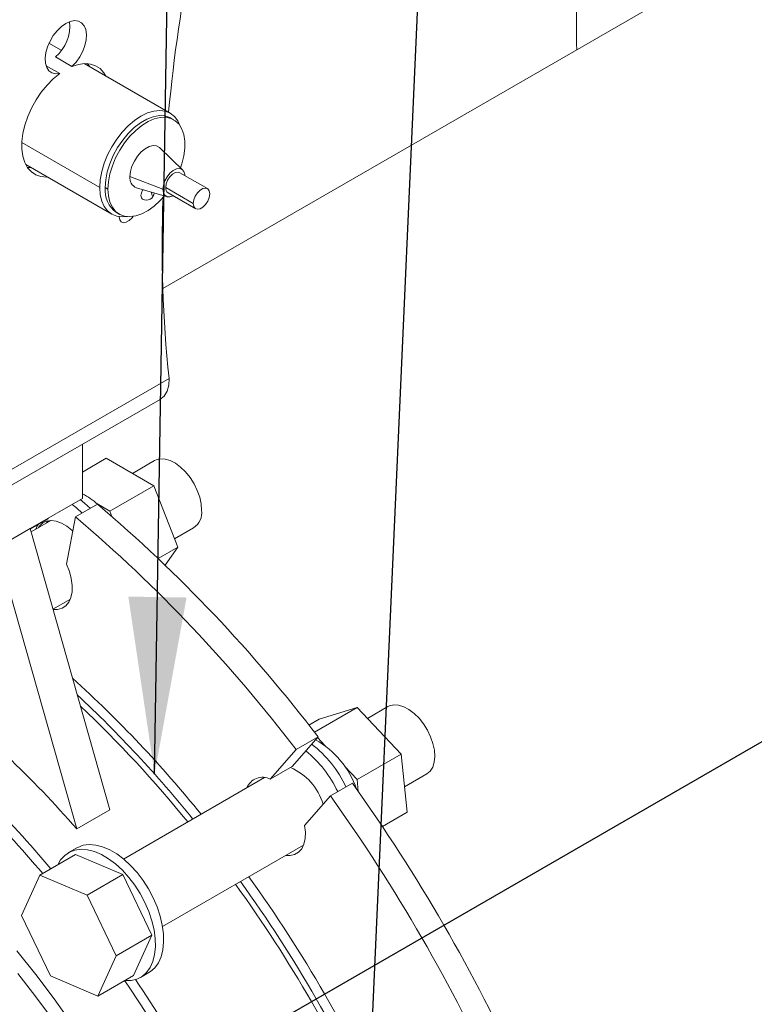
# Model space of a CAD drawing. Header units: millimetres. Extents: x 195 to 7681, y 65 to 5395.
# Tile 17 of 80: x 708 to 897, y 4008 to 4261. Entities that reach past the tile are written whole.
import ezdxf

# ---------------------------------------------------------------- set-up
doc = ezdxf.new("R2010")
doc.units = ezdxf.units.MM
doc.layers.add('COTAS', color=1, linetype='Continuous')
doc.dimstyles.new('SLDDIMSTYLE1', dxfattribs={"dimtxt": 0.18, "dimasz": 45.5, "dimexe": 0, "dimexo": 0.0625, "dimgap": 0, "dimtad": 0, "dimtih": 1, "dimtoh": 1, "dimdec": 0, "dimrnd": 1e-09, "dimzin": 0, "dimdsep": 46, "dimtxsty": 'Standard', "dimsah": 1, "dimcen": 0.09, "dimadec": 0, "dimazin": 0, "dimtfac": 45.5, "dimtdec": 0, "dimtofl": 0, "dimtmove": 0, "dimatfit": 3, "dimfxl": 1, "dimfrac": 2, "dimtolj": 1, "dimtzin": 0, "dimarcsym": 0})

msp = doc.modelspace()

# ---------------------------------------------------------------- linework, layer by layer
at = {"color": 7, "linetype": 'Continuous', "lineweight": 18, "ltscale": 13}
for p, q in [((949.14, 4309.63), (745.11, 4191.85)), ((719.01, 4253.1), (715.86, 4254.91)), ((718.61, 4247.12), (715.13, 4249.12)), ((717.53, 4251.4), (721.77, 4248.95)), ((746.99, 4236.94), (724.91, 4249.69)), ((726.23, 4248.93), (725.78, 4249.68)), ((747.91, 4235.26), (747.2, 4235.67)), ((728.89, 4217.83), (708.9, 4229.37)), ((750.24, 4222.32), (744.3, 4228.03)), ((709.91, 4223.71), (731.99, 4210.96)), ((756.55, 4217.57), (749.48, 4221.65)), ((745.15, 4217.42), (736.67, 4220.69)), ((731.01, 4217.42), (730.3, 4217.83)), ((738.36, 4217.75), (746.28, 4215.46)), ((752.93, 4213.75), (745.86, 4217.83)), ((746.48, 4216.46), (753.55, 4212.37)), ((733.2, 4211.42), (733.91, 4211.01)), ((693.67, 4138.13), (746.71, 4168.75)), ((691, 4132.53), (744.41, 4163.36)), ((724.43, 4151.83), (724.43, 4137.92)), ((730.57, 4148.24), (724.43, 4144.7)), ((730.57, 4148.24), (742.82, 4141.17)), ((743.01, 4147.65), (737.31, 4144.36)), ((742.82, 4141.17), (731.51, 4134.64)), ((742.82, 4141.17), (748.95, 4125.39)), ((711, 4130.17), (724.43, 4137.92)), ((728.36, 4136.42), (722.71, 4133.15)), ((728.15, 4136.58), (731.51, 4134.64)), ((715.68, 4132.87), (715.64, 4132.66)), ((720.38, 4121), (722.71, 4133.15)), ((731.51, 4134.64), (732.04, 4133.28)), ((702.51, 4125.27), (711, 4130.17)), ((711, 4130.17), (731.5, 4057.88)), ((715.64, 4132.66), (711.04, 4130.01)), ((716.33, 4132.25), (711.24, 4129.31)), ((715.65, 4132.18), (715.25, 4131.62)), ((748.12, 4127.51), (753.01, 4130.33)), ((723.02, 4052.98), (702.51, 4125.27)), ((748.95, 4125.39), (743.92, 4122.49)), ((748.95, 4125.39), (745.7, 4120.78)), ((716.87, 4109.47), (721.36, 4112.06)), ((795, 4084.17), (784.06, 4077.85)), ((785.28, 4081.17), (795, 4084.17)), ((795, 4084.17), (806.32, 4072.23)), ((802.91, 4084.42), (797.65, 4081.38)), ((785.28, 4081.17), (782.66, 4079.65)), ((785, 4076.63), (778.38, 4069.02)), ((785, 4076.63), (779.34, 4073.37)), ((784.83, 4076.44), (786.79, 4074.36)), ((779.34, 4073.37), (772.72, 4065.75)), ((806.32, 4072.23), (795, 4065.7)), ((806.32, 4072.23), (807.91, 4057.28)), ((778.38, 4069.02), (772.72, 4065.75)), ((791.9, 4068.98), (795, 4065.7)), ((807.22, 4063.81), (812.91, 4067.1)), ((771.26, 4066.15), (735.04, 4045.23)), ((793.82, 4064.74), (788.16, 4061.47)), ((795, 4065.7), (795.33, 4062.61)), ((781.54, 4053.86), (788.16, 4061.47)), ((731.5, 4057.88), (723.02, 4052.98)), ((807.91, 4057.28), (801.53, 4053.6)), ((723, 4048.1), (720.88, 4046.88)), ((745.03, 4027.91), (781.26, 4048.83)), ((722.68, 4046.38), (713.48, 4041.07)), ((734.82, 4041.22), (722.68, 4046.38)), ((713.48, 4041.07), (708.8, 4030.71)), ((725.63, 4035.91), (713.48, 4041.07)), ((734.82, 4041.22), (725.63, 4035.91)), ((742.27, 4025.69), (734.82, 4041.22)), ((733.08, 4020.39), (725.63, 4035.91)), ((708.8, 4030.71), (716.25, 4015.19)), ((742.27, 4025.69), (733.08, 4020.39)), ((737.59, 4015.33), (742.27, 4025.69)), ((728.39, 4010.03), (733.08, 4020.39)), ((716.25, 4015.19), (728.39, 4010.03)), ((737.59, 4015.33), (728.39, 4010.03)), ((739.38, 4014.83), (741.5, 4016.06))]:
    msp.add_line(p, q, dxfattribs=at)
at = {"color": 7, "linetype": 'Continuous', "ltscale": 13}
msp.add_line((1038.03, 4155.65), (684.48, 3951.54), dxfattribs=at)
at = {"color": 7, "linetype": 'Continuous', "lineweight": 18, "ltscale": 13, "flags": 128}
for points in [[(718.61, 4247.12), (717.55, 4247.04), (716.61, 4247.29), (715.85, 4247.85), (715.29, 4248.7), (714.97, 4249.79), (714.89, 4251.08), (715.07, 4252.5), (715.48, 4253.98), (716.13, 4255.46), (716.96, 4256.87), (717.95, 4258.13), (719.04, 4259.19), (720.19, 4260), (721.34, 4260.52), (722.43, 4260.72), (723.42, 4260.6), (724.25, 4260.16), (724.9, 4259.42), (725.31, 4258.41), (725.49, 4257.2), (725.41, 4255.82), (725.09, 4254.35), (724.53, 4252.86), (723.77, 4251.42), (722.83, 4250.09), (721.77, 4248.95)], [(721.77, 4248.95), (723.43, 4249.48), (725.01, 4249.7), (726.49, 4249.58), (727.82, 4249.14), (728.99, 4248.39), (729.95, 4247.34), (730.47, 4246.48)], [(715.47, 4220.5), (715.27, 4220.49), (713.8, 4220.63), (712.48, 4221.09), (711.33, 4221.86), (710.37, 4222.93), (709.64, 4224.28), (709.15, 4225.87), (708.9, 4227.66), (708.91, 4229.63), (709.17, 4231.71), (709.68, 4233.88), (710.43, 4236.07), (711.39, 4238.23), (712.56, 4240.33), (713.89, 4242.31), (715.37, 4244.13), (716.95, 4245.74), (718.61, 4247.12)], [(749.51, 4233.75), (748.94, 4234.97), (748.08, 4236.1), (746.99, 4236.94), (745.73, 4237.46), (744.31, 4237.64), (742.77, 4237.49), (741.15, 4237.01), (739.49, 4236.2), (737.83, 4235.09), (736.22, 4233.71), (734.68, 4232.09), (733.26, 4230.26), (731.99, 4228.28), (730.91, 4226.2), (730.04, 4224.06), (729.41, 4221.91), (729.02, 4219.82), (728.89, 4217.83)], [(747.2, 4235.67), (746.91, 4235.82), (745.62, 4236.24), (744.18, 4236.31), (742.63, 4236.03), (741.02, 4235.41), (739.38, 4234.46), (737.77, 4233.22), (736.22, 4231.72), (734.79, 4229.99), (733.5, 4228.08), (732.39, 4226.06), (731.49, 4223.96), (730.84, 4221.85), (730.44, 4219.79), (730.3, 4217.83)], [(749.67, 4222.87), (750.02, 4223.91), (750.52, 4225.95), (750.78, 4227.91), (750.78, 4229.75), (750.52, 4231.42), (750.02, 4232.87), (749.28, 4234.08), (748.32, 4234.99), (747.17, 4235.6), (745.86, 4235.89), (744.42, 4235.85), (742.89, 4235.48), (741.31, 4234.79), (739.72, 4233.79), (738.15, 4232.53), (736.66, 4231.01), (735.28, 4229.3), (734.05, 4227.42), (732.99, 4225.43), (732.14, 4223.39), (731.52, 4221.33), (731.14, 4219.33), (731.01, 4217.42), (731.01, 4217.42)], [(744.3, 4228.03), (744.26, 4228.08), (743.51, 4228.51), (742.61, 4228.61), (741.61, 4228.37), (740.56, 4227.82), (739.53, 4226.97), (738.59, 4225.9), (737.79, 4224.65), (737.18, 4223.31), (736.8, 4221.96), (736.67, 4220.69)], [(710.36, 4222.96), (711.02, 4222.94), (711.23, 4222.95)], [(750.8, 4220.89), (750.78, 4221.15), (750.53, 4221.94), (750.05, 4222.47), (749.39, 4222.7), (748.61, 4222.6), (747.77, 4222.19), (746.95, 4221.5), (746.22, 4220.59), (745.64, 4219.54), (745.28, 4218.46), (745.15, 4217.42)], [(749.48, 4221.65), (749.04, 4221.79), (748.35, 4221.68), (747.61, 4221.25), (746.92, 4220.56), (746.35, 4219.69), (745.99, 4218.74), (745.86, 4217.83)], [(728.89, 4217.83), (729.02, 4215.99), (729.41, 4214.34), (730.04, 4212.94), (730.91, 4211.8), (731.99, 4210.96), (733.26, 4210.44), (734.68, 4210.26), (736.02, 4210.37)], [(731.01, 4217.42), (731.14, 4215.66), (731.52, 4214.09), (732.14, 4212.76), (732.99, 4211.7), (734.05, 4210.93), (735.28, 4210.48), (736.66, 4210.36), (738.15, 4210.57), (739.72, 4211.1), (741.31, 4211.94), (742.89, 4213.08), (744.42, 4214.47), (745.52, 4215.68)], [(739.91, 4214.87), (739.91, 4214.87), (739.6, 4215.22), (739.49, 4215.79), (739.6, 4216.47), (739.91, 4217.18), (739.97, 4217.28)], [(745.15, 4217.42), (745.28, 4216.53), (745.64, 4215.86), (746.22, 4215.48), (746.95, 4215.42), (747.77, 4215.67), (747.8, 4215.69)], [(752.93, 4213.75), (753.06, 4212.98), (753.43, 4212.46), (753.99, 4212.24), (754.68, 4212.35), (755.42, 4212.77), (756.11, 4213.46), (756.68, 4214.33), (757.04, 4215.28), (757.17, 4216.2), (757.04, 4216.96), (756.68, 4217.48), (756.11, 4217.71), (755.42, 4217.6), (754.68, 4217.17), (753.99, 4216.48), (753.43, 4215.61), (753.06, 4214.66), (752.93, 4213.75)], [(737.47, 4210.43), (737.2, 4210.06), (736.48, 4209.35), (735.72, 4208.91), (735, 4208.79), (734.42, 4209.02), (734.04, 4209.56), (733.91, 4210.32)], [(744.36, 4163.34), (744.37, 4163.34), (745.42, 4164.2), (746.23, 4165.48), (746.66, 4167.04), (746.71, 4168.75)], [(743.01, 4147.65), (743.38, 4147.84), (744.48, 4148.1), (745.7, 4148.04), (747.01, 4147.65), (748.35, 4146.95), (749.68, 4145.96), (750.95, 4144.72), (752.11, 4143.27), (753.13, 4141.67), (753.96, 4139.97), (754.58, 4138.24), (754.96, 4136.53), (755.08, 4134.91)], [(721.78, 4136.39), (722.89, 4135.49), (724.37, 4134.11)], [(723.9, 4137.62), (725.01, 4136.72), (726.49, 4135.33)], [(713.11, 4131.21), (712.78, 4130.7), (712.44, 4130)], [(722.01, 4129.51), (721.76, 4129.74), (720.41, 4130.8), (719.04, 4131.6), (717.7, 4132.08), (716.42, 4132.25), (715.25, 4132.09), (714.24, 4131.61), (713.42, 4130.82), (713.13, 4130.4)], [(715.25, 4131.62), (715.54, 4132.05), (715.65, 4132.18)], [(716.89, 4109.4), (718.07, 4109.38), (719.22, 4109.69), (720.2, 4110.33), (720.97, 4111.27), (721.51, 4112.49), (721.8, 4113.93), (721.83, 4115.57), (721.59, 4117.33), (721.11, 4119.16), (720.38, 4121)], [(802.91, 4084.42), (803.35, 4084.63), (804.45, 4084.88), (805.68, 4084.8), (806.99, 4084.39), (808.33, 4083.67), (809.66, 4082.66), (810.93, 4081.41), (812.08, 4079.95), (813.09, 4078.34), (813.91, 4076.63), (814.51, 4074.9), (814.87, 4073.19), (814.98, 4071.58), (814.84, 4070.12), (814.45, 4068.86)], [(776.68, 4046.18), (777.8, 4046.14), (778.97, 4046.4), (779.98, 4046.99), (780.78, 4047.89), (781.35, 4049.08), (781.68, 4050.5), (781.74, 4052.11), (781.54, 4053.86)], [(735.27, 4014), (735.35, 4013.99), (736.97, 4014.03), (738.45, 4014.4), (739.78, 4015.08), (740.91, 4016.08), (741.84, 4017.36), (742.54, 4018.9), (742.99, 4020.68), (743.2, 4022.65), (743.15, 4024.79), (742.85, 4027.04), (742.3, 4029.37), (741.52, 4031.72), (740.51, 4034.06), (739.3, 4036.34), (737.91, 4038.51), (736.37, 4040.53), (734.71, 4042.36), (732.96, 4043.97), (731.16, 4045.32), (729.33, 4046.4), (727.52, 4047.17), (725.76, 4047.62), (724.09, 4047.74), (722.53, 4047.54), (721.13, 4047.01), (719.89, 4046.17), (718.86, 4045.03), (718.1, 4043.74)], [(741.5, 4016.06), (741.9, 4016.31), (743.03, 4017.3), (743.96, 4018.58), (744.66, 4020.13), (745.11, 4021.9), (745.32, 4023.88), (745.27, 4026.01), (744.97, 4028.26), (744.42, 4030.59), (743.64, 4032.95), (742.63, 4035.29), (741.42, 4037.56), (740.03, 4039.73), (738.49, 4041.75), (736.83, 4043.59), (735.08, 4045.19), (733.28, 4046.55), (731.45, 4047.62), (729.64, 4048.39), (727.89, 4048.84), (726.21, 4048.97), (724.66, 4048.76), (723.25, 4048.24), (723, 4048.1)], [(721.76, 4002.87), (717.18, 4009.29), (712.45, 4015.56), (707.6, 4021.65)], [(717.03, 4003.7), (712.49, 4009.85), (707.82, 4015.84)]]:
    msp.add_lwpolyline(points, dxfattribs=at)
at = {"color": 7, "linetype": 'Continuous', "lineweight": 18, "ltscale": 169}
for centre, radius, start, end in [((1216.76, 4191.61), 472.39, 164.0224, 174.464), ((1087.92, 4260.05), 236.56, 175.774, 181.6516), ((710.48, 4259.48), 10.73, 311.1119, 5.234), ((739.37, 4220.29), 2.73, 171.6393, 248.363), ((737.18, 4217.08), 6.92, 173.7855, 234.9023), ((740.91, 4216.6), 2, 240.0027, 355.2237), ((739.72, 4215.73), 2.61, 1.17, 20.6259), ((747.27, 4217.64), 1.43, 172.4814, 236.2064), ((1071.26, 4202.8), 326.34, 177.8103, 185.9894), ((717.06, 4124.14), 16.67, 47.4023, 63.7572), ((480.04, 3844.46), 383.28, 37.2834, 49.6176), ((474.38, 3841.19), 383.28, 37.2834, 49.6176), ((750.3, 4134.32), 4.82, 304.2481, 7.0641), ((513.54, 3861.92), 310.2, 38.9034, 47.8036), ((510.1, 3866.9), 282.77, 41.1522, 51.6878), ((507.51, 3857.12), 315.5, 38.9617, 46.8902), ((509.55, 3858.26), 311.71, 39.0786, 46.545), ((485.42, 3848.76), 299.19, 40.1097, 49.8726), ((487.48, 3849.93), 299.26, 40.1104, 49.8408), ((765.53, 4051.35), 29.39, 25.0323, 52.7021), ((773.07, 4055.7), 23.09, 18.989, 60.8315), ((763.14, 4049.96), 29.71, 25.093, 50.9324), ((771.97, 4055.04), 14.96, 16.7026, 66.5364), ((811.04, 4070.28), 3.69, 300.5367, 337.4839), ((770.72, 4061.9), 4.35, 62.5139, 158.3076), ((429.53, 3804.37), 447.77, 24.4447, 35.5553), ((423.88, 3801.1), 447.77, 24.4447, 35.5553), ((471.62, 3828.66), 361.32, 24.3067, 35.6939), ((473.74, 3829.89), 361.32, 24.3067, 35.6939), ((474.14, 3830.12), 356.97, 24.2371, 35.7636), ((436.83, 3808.58), 362.3, 25.4599, 34.5405), ((438.87, 3809.76), 362.39, 25.6457, 34.3548)]:
    msp.add_arc(centre, radius, start, end, dxfattribs=at)

# ---------------------------------------------------------------- leaders
at = {"layer": 'COTAS', "ltscale": 13}
for points in [[(793.2, 3875.75), (843.09, 4987.57)], [(742.99, 4067.08), (752.78, 4670.71)]]:
    msp.add_leader(points, dimstyle='SLDDIMSTYLE1', dxfattribs=at)

doc.saveas('drawing.dxf')
